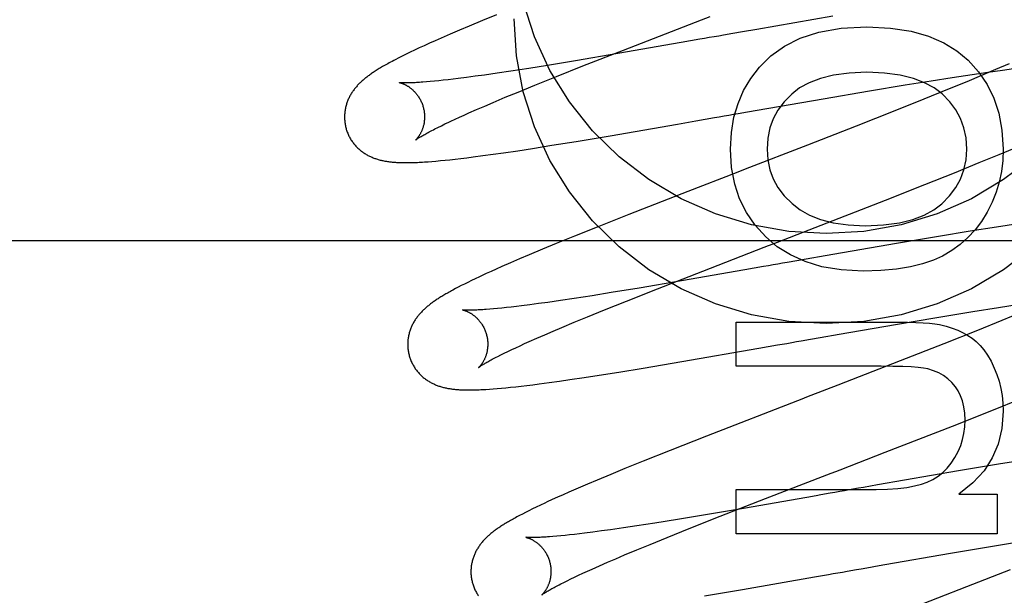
# Model space of a CAD drawing. Header units: inches. Extents: x 0 to 218, y 0 to 141.
# Tile 40 of 114: x 95.721 to 95.967, y 51.941 to 52.085. Entities that reach past the tile are written whole.
import ezdxf

# ---------------------------------------------------------------- set-up
doc = ezdxf.new("R2010")
doc.units = ezdxf.units.IN
doc.header["$LTSCALE"] = 11.987179
doc.header["$MEASUREMENT"] = 0
doc.linetypes.add('HIDDEN', pattern=[0.2, 0.1, -0.1])
doc.layers.add('DEFAULT_2', color=8, linetype='HIDDEN')

msp = doc.modelspace()

# ---------------------------------------------------------------- linework, layer by layer
at = {"layer": 'DEFAULT_2', "color": 8, "linetype": 'HIDDEN'}
for p, q in [((95.8397, 52.08573), (95.83622, 52.08429)), ((95.92372, 52.08537), (95.90475, 52.08209)), ((95.83287, 52.0829), (95.83047, 52.08188)), ((95.83622, 52.08429), (95.83287, 52.0829)), ((95.90475, 52.08209), (95.90118, 52.08147)), ((95.82587, 52.07989), (95.82441, 52.07924)), ((95.82813, 52.08088), (95.82587, 52.07989)), ((95.83047, 52.08188), (95.82813, 52.08088)), ((95.89055, 52.07961), (95.88821, 52.0792)), ((95.8988, 52.08105), (95.89644, 52.08064)), ((95.90118, 52.08147), (95.8988, 52.08105)), ((95.82044, 52.07744), (95.81928, 52.07689)), ((95.82169, 52.07801), (95.82044, 52.07744)), ((95.82301, 52.07862), (95.82169, 52.07801)), ((95.82441, 52.07924), (95.82301, 52.07862)), ((95.88589, 52.07879), (95.87008, 52.07605)), ((95.88821, 52.0792), (95.88589, 52.07879)), ((95.81529, 52.07494), (95.81445, 52.07451)), ((95.81619, 52.07539), (95.81529, 52.07494)), ((95.81715, 52.07587), (95.81619, 52.07539)), ((95.81818, 52.07637), (95.81715, 52.07587)), ((95.81928, 52.07689), (95.81818, 52.07637)), ((95.87008, 52.07605), (95.85948, 52.07425)), ((95.86134, 52.07296), (95.87145, 52.07692)), ((95.84778, 52.07235), (95.8433, 52.07165)), ((95.8525, 52.0731), (95.84778, 52.07235)), ((95.85948, 52.07425), (95.8525, 52.0731)), ((95.85469, 52.07032), (95.86134, 52.07296)), ((95.96778, 52.07349), (95.9644, 52.07204)), ((95.96619, 52.07193), (95.96889, 52.07229)), ((95.83018, 52.06981), (95.82887, 52.06965)), ((95.83224, 52.07007), (95.83018, 52.06981)), ((95.83441, 52.07036), (95.83224, 52.07007)), ((95.8367, 52.07068), (95.83441, 52.07036)), ((95.83991, 52.07114), (95.8367, 52.07068)), ((95.8433, 52.07165), (95.83991, 52.07114)), ((95.84933, 52.06815), (95.85469, 52.07032)), ((95.94834, 52.06926), (95.95356, 52.07007)), ((95.95356, 52.07007), (95.95859, 52.07083)), ((95.96088, 52.07055), (95.95721, 52.06902)), ((95.95859, 52.07083), (95.96246, 52.0714)), ((95.9644, 52.07204), (95.96088, 52.07055)), ((95.96246, 52.0714), (95.96619, 52.07193)), ((95.82319, 52.06905), (95.82223, 52.06897)), ((95.82421, 52.06914), (95.82319, 52.06905)), ((95.82529, 52.06925), (95.82421, 52.06914)), ((95.82643, 52.06937), (95.82529, 52.06925)), ((95.82762, 52.0695), (95.82643, 52.06937)), ((95.82887, 52.06965), (95.82762, 52.0695)), ((95.84511, 52.06643), (95.84933, 52.06815)), ((95.9329, 52.06673), (95.94185, 52.06821)), ((95.94185, 52.06821), (95.94834, 52.06926)), ((95.95721, 52.06902), (95.95244, 52.06705)), ((95.83892, 52.06384), (95.84193, 52.06511)), ((95.84193, 52.06511), (95.84511, 52.06643)), ((95.92136, 52.06477), (95.9329, 52.06673)), ((95.95244, 52.06705), (95.94648, 52.06464)), ((95.83476, 52.06205), (95.83678, 52.06293)), ((95.83678, 52.06293), (95.83892, 52.06384)), ((95.90484, 52.0619), (95.92136, 52.06477)), ((95.94648, 52.06464), (95.93925, 52.06174)), ((95.82937, 52.05964), (95.83047, 52.06014)), ((95.83047, 52.06014), (95.83163, 52.06067)), ((95.83163, 52.06067), (95.83284, 52.06121)), ((95.83284, 52.06121), (95.83476, 52.06205)), ((95.89189, 52.05963), (95.89423, 52.06004)), ((95.90012, 52.06108), (95.90248, 52.06149)), ((95.90248, 52.06149), (95.90484, 52.0619)), ((95.93925, 52.06174), (95.92961, 52.05793)), ((95.82433, 52.0572), (95.82511, 52.0576)), ((95.82511, 52.0576), (95.82596, 52.05802)), ((95.82596, 52.05802), (95.82686, 52.05846)), ((95.82832, 52.05915), (95.82937, 52.05964)), ((95.86811, 52.05552), (95.88492, 52.05842)), ((95.88492, 52.05842), (95.88955, 52.05923)), ((95.88955, 52.05923), (95.89189, 52.05963)), ((95.92961, 52.05793), (95.91747, 52.05319)), ((95.85964, 52.0541), (95.86811, 52.05552)), ((95.84875, 52.05235), (95.85359, 52.05312)), ((95.85359, 52.05312), (95.85964, 52.0541)), ((95.91747, 52.05319), (95.90183, 52.04714)), ((95.83234, 52.05002), (95.8339, 52.05022)), ((95.8339, 52.05022), (95.83635, 52.05054)), ((95.83635, 52.05054), (95.83887, 52.05089)), ((95.83887, 52.05089), (95.84145, 52.05125)), ((95.84145, 52.05125), (95.84503, 52.05178)), ((95.84503, 52.05178), (95.84875, 52.05235)), ((95.96036, 52.04879), (95.96533, 52.05084)), ((95.96533, 52.05084), (95.96919, 52.05245)), ((95.82262, 52.04903), (95.82359, 52.0491)), ((95.82359, 52.0491), (95.82461, 52.04919)), ((95.82461, 52.04919), (95.8257, 52.04929)), ((95.8257, 52.04929), (95.82687, 52.0494)), ((95.82687, 52.0494), (95.82811, 52.04953)), ((95.82811, 52.04953), (95.82944, 52.04968)), ((95.82944, 52.04968), (95.83084, 52.04984)), ((95.83084, 52.04984), (95.83234, 52.05002)), ((95.95418, 52.04628), (95.96036, 52.04879)), ((95.94674, 52.0433), (95.95418, 52.04628)), ((95.93689, 52.03941), (95.94674, 52.0433)), ((95.88752, 52.0416), (95.87278, 52.03585)), ((95.91781, 52.03198), (95.93689, 52.03941)), ((95.87278, 52.03585), (95.86485, 52.03271)), ((95.96997, 52.03351), (95.96465, 52.03269)), ((95.85919, 52.03043), (95.85468, 52.0286)), ((95.86485, 52.03271), (95.85919, 52.03043)), ((95.95806, 52.03165), (95.95014, 52.03036)), ((95.96465, 52.03269), (95.95806, 52.03165)), ((95.99963, 52.02929), (95.49963, 52.02929)), ((95.85468, 52.0286), (95.85123, 52.02718)), ((95.93968, 52.02861), (95.92188, 52.02553)), ((95.95014, 52.03036), (95.93968, 52.02861)), ((95.84792, 52.02579), (95.84552, 52.02477)), ((95.85123, 52.02718), (95.84792, 52.02579)), ((95.92188, 52.02553), (95.91711, 52.0247)), ((95.84321, 52.02377), (95.84103, 52.02282)), ((95.84552, 52.02477), (95.84321, 52.02377)), ((95.91474, 52.02429), (95.91237, 52.02387)), ((95.91711, 52.0247), (95.91474, 52.02429)), ((95.83717, 52.02108), (95.83602, 52.02055)), ((95.83838, 52.02163), (95.83717, 52.02108)), ((95.83967, 52.02221), (95.83838, 52.02163)), ((95.84103, 52.02282), (95.83967, 52.02221)), ((95.87997, 52.01729), (95.89132, 52.02172)), ((95.9018, 52.02202), (95.88597, 52.01927)), ((95.90413, 52.02243), (95.9018, 52.02202)), ((95.90647, 52.02284), (95.90413, 52.02243)), ((95.83171, 52.01847), (95.83092, 52.01807)), ((95.83256, 52.01889), (95.83171, 52.01847)), ((95.83347, 52.01934), (95.83256, 52.01889)), ((95.83444, 52.0198), (95.83347, 52.01934)), ((95.88597, 52.01927), (95.87535, 52.01747)), ((95.82947, 52.01731), (95.82882, 52.01696)), ((95.83017, 52.01768), (95.82947, 52.01731)), ((95.83092, 52.01807), (95.83017, 52.01768)), ((95.86836, 52.01632), (95.86363, 52.01556)), ((95.87535, 52.01747), (95.86836, 52.01632)), ((95.87222, 52.01422), (95.87997, 52.01729)), ((95.84806, 52.01329), (95.846, 52.01302)), ((95.85024, 52.01358), (95.84806, 52.01329)), ((95.85253, 52.01389), (95.85024, 52.01358)), ((95.85574, 52.01436), (95.85253, 52.01389)), ((95.85914, 52.01487), (95.85574, 52.01436)), ((95.86363, 52.01556), (95.85914, 52.01487)), ((95.86675, 52.01202), (95.87222, 52.01422)), ((95.96515, 52.01263), (95.97033, 52.01343)), ((95.83899, 52.01226), (95.83804, 52.01218)), ((95.84002, 52.01235), (95.83899, 52.01226)), ((95.8411, 52.01246), (95.84002, 52.01235)), ((95.84224, 52.01258), (95.8411, 52.01246)), ((95.84343, 52.01272), (95.84224, 52.01258)), ((95.84469, 52.01286), (95.84343, 52.01272)), ((95.846, 52.01302), (95.84469, 52.01286)), ((95.86244, 52.01027), (95.86675, 52.01202)), ((95.94978, 52.01012), (95.9587, 52.01159)), ((95.9587, 52.01159), (95.96515, 52.01263)), ((95.97083, 52.01133), (95.96597, 52.00934)), ((95.85608, 52.00763), (95.85917, 52.00892)), ((95.85917, 52.00892), (95.86244, 52.01027)), ((95.89965, 52.00896), (95.94005, 52.00896)), ((95.89965, 51.99791), (95.89965, 52.00896)), ((95.92531, 52.00593), (95.93942, 52.00837)), ((95.93942, 52.00837), (95.94978, 52.01012)), ((95.96597, 52.00934), (95.9599, 52.00689)), ((95.8498, 52.00493), (95.85178, 52.0058)), ((95.85178, 52.0058), (95.85388, 52.0067)), ((95.85388, 52.0067), (95.85608, 52.00763)), ((95.92057, 52.0051), (95.92531, 52.00593)), ((95.9599, 52.00689), (95.9515, 52.00355)), ((95.84562, 52.00306), (95.84674, 52.00357)), ((95.84674, 52.00357), (95.84793, 52.0041)), ((95.84793, 52.0041), (95.8498, 52.00493)), ((95.91584, 52.00427), (95.9182, 52.00469)), ((95.9182, 52.00469), (95.92057, 52.0051)), ((95.9515, 52.00355), (95.94062, 51.99927)), ((95.84083, 52.00077), (95.84167, 52.00119)), ((95.84167, 52.00119), (95.84257, 52.00163)), ((95.84257, 52.00163), (95.84353, 52.00208)), ((95.84353, 52.00208), (95.84455, 52.00256)), ((95.84455, 52.00256), (95.84562, 52.00306)), ((95.886, 51.99908), (95.90527, 52.00242)), ((95.90527, 52.00242), (95.90761, 52.00283)), ((95.90761, 52.00283), (95.90995, 52.00324)), ((95.84005, 52.00038), (95.84083, 52.00077)), ((95.8764, 51.99747), (95.886, 51.99908)), ((95.94062, 51.99927), (95.925, 51.9932)), ((95.86542, 51.9957), (95.87029, 51.99647)), ((95.87029, 51.99647), (95.8764, 51.99747)), ((95.93581, 51.99791), (95.89965, 51.99791)), ((95.84884, 51.99332), (95.85042, 51.99352)), ((95.85042, 51.99352), (95.85289, 51.99385)), ((95.85289, 51.99385), (95.85544, 51.9942)), ((95.85544, 51.9942), (95.85805, 51.99458)), ((95.85805, 51.99458), (95.86166, 51.99512)), ((95.86166, 51.99512), (95.86542, 51.9957)), ((95.83796, 51.99221), (95.8389, 51.99228)), ((95.8389, 51.99228), (95.83989, 51.99235)), ((95.83989, 51.99235), (95.84095, 51.99245)), ((95.84095, 51.99245), (95.84207, 51.99255)), ((95.84207, 51.99255), (95.84327, 51.99267)), ((95.84327, 51.99267), (95.84454, 51.99281)), ((95.84454, 51.99281), (95.8459, 51.99296)), ((95.8459, 51.99296), (95.84733, 51.99313)), ((95.84733, 51.99313), (95.84884, 51.99332)), ((95.9635, 51.9869), (95.97092, 51.98987)), ((95.95367, 51.983), (95.9635, 51.9869)), ((95.93684, 51.97644), (95.95367, 51.983)), ((95.8922, 51.98048), (95.88308, 51.97689)), ((95.88308, 51.97689), (95.87636, 51.9742)), ((95.87636, 51.9742), (95.87179, 51.97235)), ((95.97355, 51.97481), (95.96562, 51.97352)), ((95.87179, 51.97235), (95.86828, 51.97091)), ((95.95516, 51.97176), (95.93496, 51.96827)), ((95.96562, 51.97352), (95.95516, 51.97176)), ((95.86492, 51.96951), (95.86249, 51.96848)), ((95.86828, 51.97091), (95.86492, 51.96951)), ((95.85784, 51.96648), (95.85638, 51.96583)), ((95.86012, 51.96747), (95.85784, 51.96648)), ((95.86249, 51.96848), (95.86012, 51.96747)), ((95.89965, 51.96715), (95.93458, 51.96715)), ((95.89965, 51.9561), (95.89965, 51.96715)), ((95.93496, 51.96827), (95.93139, 51.96765)), ((95.85367, 51.96461), (95.85242, 51.96404)), ((95.85499, 51.96521), (95.85367, 51.96461)), ((95.85638, 51.96583), (95.85499, 51.96521)), ((95.89561, 51.96044), (95.90696, 51.96487)), ((95.91727, 51.96517), (95.90146, 51.96243)), ((95.9196, 51.96558), (95.91727, 51.96517)), ((95.95527, 51.96598), (95.96485, 51.96598)), ((95.96485, 51.96598), (95.96485, 51.9561)), ((95.8478, 51.96183), (95.84697, 51.96141)), ((95.8487, 51.96227), (95.8478, 51.96183)), ((95.84966, 51.96274), (95.8487, 51.96227)), ((95.8507, 51.96324), (95.84966, 51.96274)), ((95.90146, 51.96243), (95.89396, 51.96115)), ((95.84548, 51.96064), (95.8448, 51.96027)), ((95.8462, 51.96101), (95.84548, 51.96064)), ((95.84697, 51.96141), (95.8462, 51.96101)), ((95.88493, 51.95966), (95.87926, 51.95875)), ((95.89396, 51.96115), (95.88493, 51.95966)), ((95.88786, 51.95737), (95.89561, 51.96044)), ((95.86596, 51.95678), (95.86379, 51.95649)), ((95.86823, 51.95709), (95.86596, 51.95678)), ((95.87143, 51.95755), (95.86823, 51.95709)), ((95.87481, 51.95806), (95.87143, 51.95755)), ((95.87926, 51.95875), (95.87481, 51.95806)), ((95.88239, 51.95517), (95.88786, 51.95737)), ((95.85478, 51.95547), (95.85383, 51.95538)), ((95.8558, 51.95556), (95.85478, 51.95547)), ((95.85688, 51.95567), (95.8558, 51.95556)), ((95.85801, 51.95579), (95.85688, 51.95567)), ((95.8592, 51.95592), (95.85801, 51.95579)), ((95.86044, 51.95607), (95.8592, 51.95592)), ((95.86175, 51.95623), (95.86044, 51.95607)), ((95.86379, 51.95649), (95.86175, 51.95623)), ((95.87809, 51.95342), (95.88239, 51.95517)), ((95.96485, 51.9561), (95.89965, 51.9561)), ((95.96467, 51.95318), (95.97358, 51.95466)), ((95.87174, 51.95079), (95.87483, 51.95208)), ((95.87483, 51.95208), (95.87809, 51.95342)), ((95.95318, 51.95123), (95.96467, 51.95318)), ((95.86745, 51.94895), (95.86954, 51.94985)), ((95.86954, 51.94985), (95.87174, 51.95079)), ((95.93674, 51.94838), (95.95318, 51.95123)), ((95.86243, 51.94673), (95.86361, 51.94726)), ((95.86361, 51.94726), (95.86547, 51.94809)), ((95.86547, 51.94809), (95.86745, 51.94895)), ((95.92968, 51.94714), (95.93085, 51.94735)), ((95.93438, 51.94796), (95.93674, 51.94838)), ((95.96806, 51.94706), (95.95718, 51.94278)), ((95.85655, 51.94394), (95.85738, 51.94436)), ((95.85738, 51.94436), (95.85828, 51.94479)), ((95.85828, 51.94479), (95.85923, 51.94525)), ((95.85923, 51.94525), (95.86024, 51.94572)), ((95.86024, 51.94572), (95.86131, 51.94622)), ((95.86131, 51.94622), (95.86243, 51.94673)), ((95.90121, 51.94219), (95.91919, 51.9453)), ((95.91919, 51.9453), (95.92267, 51.94591)), ((95.85577, 51.94355), (95.85655, 51.94394)), ((95.89174, 51.9406), (95.90121, 51.94219)), ((95.95718, 51.94278), (95.94267, 51.93714))]:
    msp.add_line(p, q, dxfattribs=at)
for points in [[(95.97385, 52.05021), (95.96644, 52.04454), (95.95838, 52.03978), (95.94979, 52.036), (95.9408, 52.03327), (95.93153, 52.03161), (95.92213, 52.03106), (95.91273, 52.03161), (95.90347, 52.03327), (95.89447, 52.036), (95.88589, 52.03978), (95.87782, 52.04454), (95.87041, 52.05021), (95.86375, 52.05671), (95.85794, 52.06395), (95.85307, 52.07182), (95.84921, 52.08021), (95.8464, 52.08898), (95.84471, 52.09796), (95.84413, 52.10721)], [(95.97385, 52.02772), (95.96644, 52.02204), (95.95838, 52.01729), (95.94979, 52.01351), (95.9408, 52.01078), (95.93153, 52.00912), (95.92213, 52.00857), (95.91273, 52.00912), (95.90347, 52.01078), (95.89447, 52.01351), (95.88589, 52.01729), (95.87782, 52.02204), (95.87041, 52.02772), (95.86375, 52.03422), (95.85794, 52.04146), (95.85307, 52.04933), (95.84921, 52.05772), (95.8464, 52.06649), (95.84471, 52.07547), (95.84413, 52.08472)], [(95.87145, 52.07692), (95.89092, 52.08448), (95.89315, 52.08534)], [(95.90543, 52.07267), (95.90825, 52.07551), (95.91165, 52.07791), (95.91559, 52.0799), (95.92024, 52.0814), (95.92582, 52.08235), (95.93225, 52.08275)], [(95.93225, 52.08275), (95.93814, 52.08242), (95.94331, 52.08164), (95.9477, 52.08038), (95.95147, 52.07872), (95.95478, 52.07672), (95.95756, 52.07436)], [(95.89644, 52.08064), (95.89525, 52.08043), (95.89408, 52.08022), (95.8929, 52.08002), (95.89172, 52.07981), (95.89055, 52.07961)], [(95.81445, 52.07451), (95.81405, 52.0743), (95.81366, 52.0741), (95.81329, 52.0739), (95.81293, 52.0737), (95.81258, 52.07351), (95.81224, 52.07332), (95.81191, 52.07314), (95.8116, 52.07296), (95.81129, 52.07278), (95.811, 52.07261), (95.81071, 52.07244), (95.81044, 52.07227), (95.81017, 52.07211), (95.80991, 52.07195), (95.80966, 52.0718), (95.80942, 52.07164), (95.80919, 52.07149), (95.80896, 52.07134), (95.80873, 52.07119), (95.80851, 52.07104), (95.8083, 52.07089), (95.80809, 52.07074), (95.80789, 52.07059), (95.80769, 52.07045), (95.80749, 52.0703), (95.8073, 52.07015), (95.80711, 52.07001), (95.80692, 52.06986), (95.80674, 52.06971), (95.80656, 52.06956), (95.80638, 52.0694), (95.8062, 52.06925), (95.80603, 52.06909), (95.80586, 52.06893), (95.80569, 52.06877), (95.80552, 52.06861), (95.80536, 52.06845), (95.8052, 52.06828), (95.80504, 52.06811), (95.80488, 52.06794), (95.80472, 52.06776), (95.80457, 52.06758), (95.80443, 52.0674), (95.80428, 52.06722), (95.80414, 52.06704), (95.804, 52.06685), (95.80387, 52.06667), (95.80374, 52.06648), (95.80361, 52.06628), (95.80348, 52.06609), (95.80336, 52.06589), (95.80325, 52.06568), (95.80313, 52.06548), (95.80302, 52.06527), (95.80291, 52.06506), (95.80281, 52.06484), (95.80271, 52.06463), (95.80262, 52.06441), (95.80253, 52.06419), (95.80245, 52.06397), (95.80237, 52.06375), (95.80229, 52.06352), (95.80222, 52.06329), (95.80215, 52.06306), (95.80209, 52.06282), (95.80203, 52.06258), (95.80198, 52.06234), (95.80194, 52.0621), (95.80189, 52.06185), (95.80186, 52.06161), (95.80183, 52.06136), (95.8018, 52.06111), (95.80178, 52.06086), (95.80177, 52.0606), (95.80176, 52.06035), (95.80176, 52.06009), (95.80177, 52.05983), (95.80178, 52.05958), (95.8018, 52.05932), (95.80182, 52.05906), (95.80185, 52.05881), (95.80189, 52.05855), (95.80193, 52.0583), (95.80198, 52.05804), (95.80203, 52.05779), (95.8021, 52.05754), (95.80215, 52.05733)], [(95.89818, 52.05218), (95.89842, 52.05632), (95.89906, 52.06014), (95.90007, 52.06359), (95.90147, 52.06679), (95.90326, 52.06983), (95.90543, 52.07267)], [(95.95756, 52.07436), (95.96017, 52.07148), (95.96233, 52.06832), (95.96402, 52.06493), (95.96525, 52.06117), (95.96601, 52.05691), (95.96632, 52.05218)], [(95.93225, 52.07139), (95.92782, 52.07118), (95.92395, 52.07067), (95.92066, 52.06984), (95.91786, 52.06875), (95.91547, 52.06745), (95.91352, 52.06593)], [(95.95105, 52.06595), (95.94909, 52.06746), (95.9467, 52.06875), (95.94388, 52.06984), (95.94057, 52.07067), (95.93669, 52.07118), (95.93225, 52.07139)], [(95.82223, 52.06897), (95.82134, 52.0689), (95.82092, 52.06887), (95.82051, 52.06884), (95.82011, 52.06881), (95.81974, 52.06879), (95.81938, 52.06877), (95.81904, 52.06876), (95.81872, 52.06874), (95.81842, 52.06873), (95.81814, 52.06872), (95.81788, 52.06872), (95.81763, 52.06871), (95.8174, 52.06871), (95.81719, 52.06871), (95.81699, 52.06871), (95.81681, 52.06871), (95.81664, 52.06871), (95.81649, 52.06872), (95.81634, 52.06872), (95.81621, 52.06873), (95.81609, 52.06873), (95.81599, 52.06874), (95.81589, 52.06874), (95.8158, 52.06875), (95.81573, 52.06875), (95.81566, 52.06876), (95.81561, 52.06877), (95.81556, 52.06877), (95.81552, 52.06877), (95.8155, 52.06878), (95.81548, 52.06878), (95.81547, 52.06878)], [(95.81547, 52.06878), (95.81547, 52.06878), (95.81547, 52.06878), (95.81549, 52.06878), (95.81551, 52.06877), (95.81554, 52.06877), (95.81557, 52.06876), (95.81562, 52.06875), (95.81566, 52.06874), (95.81572, 52.06873), (95.81578, 52.06871), (95.81584, 52.06869), (95.81591, 52.06867), (95.81598, 52.06865), (95.81606, 52.06862), (95.81614, 52.06859), (95.81623, 52.06856), (95.81632, 52.06853), (95.81641, 52.06849), (95.81651, 52.06845), (95.81661, 52.0684), (95.81671, 52.06836), (95.81682, 52.06831), (95.81693, 52.06826), (95.81704, 52.0682), (95.81715, 52.06814), (95.81727, 52.06807), (95.81739, 52.06801), (95.81751, 52.06793), (95.81763, 52.06786), (95.81776, 52.06778), (95.81788, 52.06769), (95.81801, 52.0676), (95.81814, 52.0675), (95.81828, 52.0674), (95.81841, 52.0673), (95.81854, 52.06719), (95.81868, 52.06707), (95.81882, 52.06695), (95.81895, 52.06682), (95.81909, 52.06669), (95.81923, 52.06655), (95.81936, 52.0664), (95.8195, 52.06625), (95.81963, 52.06609), (95.81977, 52.06593), (95.8199, 52.06576), (95.82003, 52.06558), (95.82016, 52.0654), (95.82028, 52.06522), (95.8204, 52.06502), (95.82052, 52.06483), (95.82063, 52.06463), (95.82074, 52.06442), (95.82084, 52.06421), (95.82094, 52.064), (95.82104, 52.06378), (95.82113, 52.06356), (95.82121, 52.06334), (95.82129, 52.06311), (95.82136, 52.06288), (95.82142, 52.06268)], [(95.91352, 52.06593), (95.9116, 52.06398), (95.91005, 52.06192), (95.90887, 52.05977), (95.90804, 52.05747), (95.90752, 52.05493), (95.90732, 52.05218)], [(95.95724, 52.05218), (95.95704, 52.05496), (95.95652, 52.05751), (95.95569, 52.05982), (95.95452, 52.06196), (95.95297, 52.06401), (95.95105, 52.06595)], [(95.82142, 52.06268), (95.82147, 52.06248), (95.82153, 52.06225), (95.82158, 52.06202), (95.82162, 52.06178), (95.82166, 52.06155), (95.82169, 52.06131), (95.82172, 52.06108), (95.82174, 52.06084), (95.82175, 52.06061), (95.82175, 52.06038), (95.82176, 52.06016), (95.82175, 52.05993), (95.82174, 52.05971), (95.82173, 52.05949), (95.8217, 52.05927), (95.82168, 52.05906), (95.82165, 52.05885), (95.82162, 52.05864), (95.82158, 52.05844), (95.82154, 52.05824), (95.82149, 52.05805), (95.82144, 52.05787), (95.82139, 52.05769), (95.82134, 52.05751), (95.82128, 52.05734), (95.82122, 52.05718), (95.82116, 52.05702), (95.8211, 52.05687), (95.82104, 52.05672), (95.82098, 52.05657), (95.82091, 52.05643), (95.82085, 52.0563), (95.82078, 52.05617), (95.82071, 52.05604), (95.82065, 52.05592), (95.82058, 52.05581), (95.82051, 52.0557), (95.82045, 52.05559), (95.82038, 52.05549), (95.82032, 52.05539), (95.82025, 52.0553), (95.82019, 52.05521), (95.82013, 52.05513), (95.82007, 52.05505), (95.82001, 52.05497), (95.81995, 52.0549), (95.8199, 52.05483), (95.81984, 52.05477), (95.81979, 52.05471), (95.81974, 52.05466), (95.8197, 52.05461), (95.81965, 52.05457), (95.81962, 52.05453), (95.81958, 52.05449), (95.81955, 52.05446), (95.81952, 52.05444), (95.8195, 52.05442), (95.81949, 52.0544), (95.81948, 52.05439), (95.81947, 52.05439)], [(95.89423, 52.06004), (95.8954, 52.06025), (95.89658, 52.06046), (95.89776, 52.06066), (95.89894, 52.06087), (95.90012, 52.06108)], [(95.82686, 52.05846), (95.82782, 52.05891), (95.82832, 52.05915)], [(95.80215, 52.05733), (95.80221, 52.05711), (95.80229, 52.05687), (95.80237, 52.05662), (95.80246, 52.05638), (95.80256, 52.05614), (95.80266, 52.0559), (95.80277, 52.05566), (95.80288, 52.05543), (95.803, 52.0552), (95.80312, 52.05497), (95.80325, 52.05475), (95.80338, 52.05453), (95.80352, 52.05432), (95.80366, 52.05411), (95.80381, 52.0539), (95.80396, 52.0537), (95.80412, 52.0535), (95.80427, 52.05331), (95.80444, 52.05312), (95.8046, 52.05293), (95.80477, 52.05276), (95.80494, 52.05258), (95.80512, 52.05241), (95.8053, 52.05225), (95.80548, 52.05209), (95.80566, 52.05193), (95.80584, 52.05178), (95.80603, 52.05163), (95.80622, 52.05149), (95.80641, 52.05136), (95.80661, 52.05122), (95.80681, 52.05109), (95.80701, 52.05097), (95.80721, 52.05084), (95.80741, 52.05073), (95.80762, 52.05061), (95.80783, 52.05051), (95.80803, 52.0504), (95.80824, 52.0503), (95.80845, 52.05021), (95.80867, 52.05012), (95.80888, 52.05003), (95.8091, 52.04994), (95.80931, 52.04986), (95.80953, 52.04979), (95.80976, 52.04971), (95.80998, 52.04964), (95.8102, 52.04958), (95.81043, 52.04951), (95.81066, 52.04945), (95.81088, 52.0494), (95.81111, 52.04934), (95.81134, 52.04929), (95.81157, 52.04925), (95.8118, 52.0492), (95.81203, 52.04916), (95.81226, 52.04912), (95.81249, 52.04909), (95.81273, 52.04905), (95.81296, 52.04902), (95.8132, 52.04899), (95.81345, 52.04897), (95.81369, 52.04894), (95.81394, 52.04892), (95.8142, 52.0489), (95.81446, 52.04888), (95.81472, 52.04886), (95.815, 52.04885), (95.81528, 52.04884), (95.81556, 52.04883), (95.81586, 52.04882), (95.81616, 52.04881), (95.81647, 52.0488), (95.81679, 52.0488), (95.81711, 52.0488), (95.81744, 52.0488), (95.81778, 52.04881), (95.81813, 52.04881), (95.81849, 52.04882), (95.81886, 52.04883), (95.81923, 52.04884), (95.81962, 52.04886), (95.82002, 52.04887), (95.82042, 52.04889), (95.82084, 52.04892), (95.82127, 52.04894), (95.82171, 52.04897), (95.82262, 52.04903)], [(95.81947, 52.05439), (95.81948, 52.05439), (95.81949, 52.05441), (95.81952, 52.05442), (95.81955, 52.05445), (95.81959, 52.05448), (95.81963, 52.05451), (95.81969, 52.05456), (95.81976, 52.0546), (95.81984, 52.05466), (95.81993, 52.05472), (95.82004, 52.05479), (95.82015, 52.05487), (95.82028, 52.05495), (95.82042, 52.05504), (95.82057, 52.05514), (95.82074, 52.05524), (95.82092, 52.05535), (95.82112, 52.05547), (95.82134, 52.05559), (95.82156, 52.05572), (95.82181, 52.05586), (95.82207, 52.05601), (95.82234, 52.05616), (95.82264, 52.05632), (95.82294, 52.05648), (95.82326, 52.05665), (95.8236, 52.05683), (95.82396, 52.05701), (95.82433, 52.0572)], [(95.90703, 52.03022), (95.90437, 52.03315), (95.90218, 52.03633), (95.90048, 52.03971), (95.89925, 52.04342), (95.89848, 52.04759), (95.89818, 52.05218)], [(95.90732, 52.05218), (95.90751, 52.04951), (95.90803, 52.04703), (95.90886, 52.04476), (95.91004, 52.04262), (95.91162, 52.04054), (95.91359, 52.03855)], [(95.95096, 52.03851), (95.95292, 52.04048), (95.9545, 52.04255), (95.95569, 52.04469), (95.95652, 52.04697), (95.95704, 52.04947), (95.95724, 52.05218)], [(95.96632, 52.05218), (95.9662, 52.04934), (95.96586, 52.04659), (95.96531, 52.04395), (95.96453, 52.04139), (95.96354, 52.03889), (95.96233, 52.03646)], [(95.90183, 52.04714), (95.8996, 52.04628), (95.88752, 52.0416)], [(95.91359, 52.03855), (95.91556, 52.03701), (95.91793, 52.0357), (95.92067, 52.0346), (95.92387, 52.03376), (95.92762, 52.03324), (95.93188, 52.03302)], [(95.93188, 52.03302), (95.93644, 52.03324), (95.94041, 52.03376), (95.94377, 52.0346), (95.94661, 52.03571), (95.94901, 52.037), (95.95096, 52.03851)], [(95.96233, 52.03646), (95.96089, 52.03412), (95.95929, 52.032), (95.95753, 52.03009), (95.9556, 52.02838), (95.95348, 52.02684), (95.95116, 52.02547)], [(95.89132, 52.02172), (95.90659, 52.02764), (95.9077, 52.02807), (95.90882, 52.0285), (95.90994, 52.02893), (95.91781, 52.03198)], [(95.93133, 52.02167), (95.92585, 52.022), (95.921, 52.0228), (95.91681, 52.02406), (95.91316, 52.02574), (95.90988, 52.02779), (95.90703, 52.03022)], [(95.95116, 52.02547), (95.94888, 52.0244), (95.9462, 52.0235), (95.94316, 52.02274), (95.93969, 52.02216), (95.93574, 52.02181), (95.93133, 52.02167)], [(95.91237, 52.02387), (95.91118, 52.02366), (95.91, 52.02346), (95.90882, 52.02325), (95.90765, 52.02304), (95.90647, 52.02284)], [(95.83602, 52.02055), (95.83548, 52.02029), (95.83444, 52.0198)], [(95.82882, 52.01696), (95.82851, 52.01679), (95.8282, 52.01663), (95.82791, 52.01646), (95.82762, 52.0163), (95.82735, 52.01614), (95.82708, 52.01599), (95.82681, 52.01583), (95.82656, 52.01568), (95.8263, 52.01553), (95.82606, 52.01538), (95.82582, 52.01523), (95.82558, 52.01509), (95.82536, 52.01494), (95.82513, 52.0148), (95.82491, 52.01465), (95.82469, 52.01451), (95.82448, 52.01436), (95.82427, 52.01422), (95.82406, 52.01408), (95.82386, 52.01393), (95.82366, 52.01379), (95.82347, 52.01365), (95.82327, 52.0135), (95.82308, 52.01336), (95.8229, 52.01321), (95.82271, 52.01306), (95.82253, 52.01291), (95.82235, 52.01276), (95.82217, 52.01261), (95.82199, 52.01246), (95.82182, 52.0123), (95.82165, 52.01214), (95.82148, 52.01198), (95.82131, 52.01182), (95.82115, 52.01165), (95.82098, 52.01148), (95.82082, 52.01131), (95.82067, 52.01114), (95.82051, 52.01097), (95.82036, 52.01079), (95.82021, 52.01061), (95.82007, 52.01043), (95.81993, 52.01024), (95.81979, 52.01006), (95.81966, 52.00987), (95.81953, 52.00968), (95.8194, 52.00949), (95.81927, 52.00929), (95.81915, 52.00909), (95.81903, 52.00889), (95.81892, 52.00868), (95.81881, 52.00847), (95.8187, 52.00826), (95.8186, 52.00805), (95.8185, 52.00784), (95.81841, 52.00762), (95.81832, 52.0074), (95.81824, 52.00718), (95.81816, 52.00695), (95.81808, 52.00673), (95.81801, 52.0065), (95.81794, 52.00626), (95.81788, 52.00603), (95.81782, 52.00579), (95.81777, 52.00555), (95.81773, 52.00531), (95.81768, 52.00506), (95.81765, 52.00481), (95.81762, 52.00457), (95.81759, 52.00432), (95.81757, 52.00406), (95.81756, 52.00381), (95.81755, 52.00355), (95.81755, 52.0033), (95.81756, 52.00304), (95.81757, 52.00279), (95.81759, 52.00253), (95.81761, 52.00227), (95.81764, 52.00202), (95.81768, 52.00176), (95.81772, 52.0015), (95.81777, 52.00125), (95.81783, 52.001), (95.81789, 52.00075), (95.81794, 52.00053)], [(95.83127, 52.01199), (95.83126, 52.01199), (95.83126, 52.01199), (95.83126, 52.01199), (95.83128, 52.01199), (95.8313, 52.01198), (95.83133, 52.01198), (95.83136, 52.01197), (95.8314, 52.01196), (95.83145, 52.01195), (95.8315, 52.01194), (95.83156, 52.01192), (95.83163, 52.0119), (95.8317, 52.01188), (95.83177, 52.01186), (95.83185, 52.01183), (95.83193, 52.0118), (95.83202, 52.01177), (95.83211, 52.01174), (95.8322, 52.0117), (95.8323, 52.01166), (95.8324, 52.01162), (95.8325, 52.01157), (95.8326, 52.01152), (95.83271, 52.01147), (95.83282, 52.01141), (95.83294, 52.01135), (95.83305, 52.01129), (95.83317, 52.01122), (95.83329, 52.01115), (95.83342, 52.01107), (95.83354, 52.01099), (95.83367, 52.0109), (95.8338, 52.01081), (95.83393, 52.01071), (95.83406, 52.01061), (95.8342, 52.01051), (95.83433, 52.0104), (95.83447, 52.01028), (95.8346, 52.01016), (95.83474, 52.01003), (95.83488, 52.0099), (95.83501, 52.00976), (95.83515, 52.00961), (95.83529, 52.00946), (95.83542, 52.0093), (95.83556, 52.00914), (95.83569, 52.00897), (95.83582, 52.00879), (95.83595, 52.00861), (95.83607, 52.00843), (95.83619, 52.00824), (95.83631, 52.00804), (95.83642, 52.00784), (95.83653, 52.00763), (95.83663, 52.00743), (95.83673, 52.00721), (95.83683, 52.00699), (95.83692, 52.00677), (95.837, 52.00655), (95.83708, 52.00632), (95.83715, 52.00609), (95.83721, 52.00589)], [(95.83804, 52.01218), (95.83714, 52.01211), (95.83671, 52.01207), (95.83631, 52.01205), (95.83591, 52.01202), (95.83554, 52.012), (95.83518, 52.01198), (95.83484, 52.01197), (95.83451, 52.01195), (95.8342, 52.01194), (95.83391, 52.01193), (95.83364, 52.01193), (95.83339, 52.01192), (95.83315, 52.01192), (95.83293, 52.01192), (95.83273, 52.01192), (95.83254, 52.01192), (95.83237, 52.01192), (95.83221, 52.01193), (95.83207, 52.01193), (95.83194, 52.01194), (95.83182, 52.01194), (95.83171, 52.01195), (95.83162, 52.01196), (95.83154, 52.01196), (95.83147, 52.01197), (95.83141, 52.01197), (95.83136, 52.01198), (95.83132, 52.01198), (95.83129, 52.01199), (95.83127, 52.01199), (95.83127, 52.01199)], [(95.94005, 52.00896), (95.94241, 52.00894), (95.94451, 52.00889), (95.94634, 52.0088), (95.94791, 52.00868), (95.94926, 52.00852), (95.95037, 52.00833)], [(95.95037, 52.00833), (95.95205, 52.00793), (95.95361, 52.00745), (95.95503, 52.0069), (95.95633, 52.00629), (95.95752, 52.00562), (95.95859, 52.00491)], [(95.83721, 52.00589), (95.83726, 52.00569), (95.83732, 52.00546), (95.83737, 52.00522), (95.83741, 52.00499), (95.83745, 52.00475), (95.83748, 52.00452), (95.83751, 52.00428), (95.83753, 52.00405), (95.83754, 52.00382), (95.83755, 52.00359), (95.83755, 52.00336), (95.83754, 52.00314), (95.83753, 52.00291), (95.83752, 52.00269), (95.8375, 52.00248), (95.83747, 52.00226), (95.83744, 52.00205), (95.83741, 52.00185), (95.83737, 52.00165), (95.83733, 52.00145), (95.83728, 52.00126), (95.83723, 52.00107), (95.83718, 52.00089), (95.83713, 52.00072), (95.83707, 52.00055), (95.83701, 52.00039), (95.83695, 52.00023), (95.83689, 52.00007), (95.83683, 51.99992), (95.83676, 51.99978), (95.8367, 51.99964), (95.83663, 51.9995), (95.83657, 51.99937), (95.8365, 51.99925), (95.83644, 51.99913), (95.83637, 51.99901), (95.8363, 51.9989), (95.83624, 51.9988), (95.83617, 51.9987), (95.83611, 51.9986), (95.83604, 51.99851), (95.83598, 51.99842), (95.83592, 51.99833), (95.83586, 51.99825), (95.8358, 51.99818), (95.83574, 51.99811), (95.83568, 51.99804), (95.83563, 51.99798), (95.83558, 51.99792), (95.83553, 51.99787), (95.83549, 51.99782), (95.83544, 51.99777), (95.83541, 51.99773), (95.83537, 51.9977), (95.83534, 51.99767), (95.83531, 51.99764), (95.83529, 51.99762), (95.83528, 51.99761), (95.83527, 51.9976), (95.83526, 51.9976)], [(95.90995, 52.00324), (95.91113, 52.00345), (95.9123, 52.00365), (95.91348, 52.00386), (95.91466, 52.00407), (95.91584, 52.00427)], [(95.95859, 52.00491), (95.95958, 52.00411), (95.96055, 52.00315), (95.96149, 52.00202), (95.9624, 52.0007), (95.96328, 51.99919), (95.96411, 51.99748)], [(95.81794, 52.00053), (95.818, 52.00032), (95.81808, 52.00007), (95.81817, 51.99983), (95.81826, 51.99959), (95.81835, 51.99934), (95.81845, 51.99911), (95.81856, 51.99887), (95.81867, 51.99864), (95.81879, 51.99841), (95.81891, 51.99818), (95.81904, 51.99796), (95.81917, 51.99774), (95.81931, 51.99753), (95.81945, 51.99731), (95.8196, 51.99711), (95.81975, 51.99691), (95.81991, 51.99671), (95.82007, 51.99652), (95.82023, 51.99633), (95.82039, 51.99614), (95.82056, 51.99596), (95.82074, 51.99579), (95.82091, 51.99562), (95.82109, 51.99545), (95.82127, 51.99529), (95.82145, 51.99514), (95.82164, 51.99499), (95.82182, 51.99484), (95.82201, 51.9947), (95.82221, 51.99456), (95.8224, 51.99443), (95.8226, 51.9943), (95.8228, 51.99417), (95.823, 51.99405), (95.82321, 51.99393), (95.82341, 51.99382), (95.82362, 51.99371), (95.82383, 51.99361), (95.82404, 51.99351), (95.82425, 51.99341), (95.82446, 51.99332), (95.82468, 51.99324), (95.82489, 51.99315), (95.82511, 51.99307), (95.82533, 51.99299), (95.82555, 51.99292), (95.82578, 51.99285), (95.826, 51.99278), (95.82622, 51.99272), (95.82645, 51.99266), (95.82668, 51.9926), (95.8269, 51.99255), (95.82713, 51.9925), (95.82736, 51.99245), (95.82759, 51.99241), (95.82782, 51.99237), (95.82805, 51.99233), (95.82829, 51.9923), (95.82852, 51.99226), (95.82876, 51.99223), (95.829, 51.9922), (95.82924, 51.99218), (95.82949, 51.99215), (95.82974, 51.99213), (95.83, 51.99211), (95.83026, 51.99209), (95.83052, 51.99207), (95.8308, 51.99206), (95.83108, 51.99204), (95.83136, 51.99203), (95.83166, 51.99202), (95.83196, 51.99202), (95.83227, 51.99201), (95.83258, 51.99201), (95.83291, 51.99201), (95.83324, 51.99201), (95.83358, 51.99201), (95.83393, 51.99202), (95.83429, 51.99203), (95.83466, 51.99204), (95.83503, 51.99205), (95.83542, 51.99207), (95.83582, 51.99208), (95.83622, 51.9921), (95.83664, 51.99212), (95.83707, 51.99215), (95.83796, 51.99221)], [(95.83526, 51.9976), (95.83527, 51.9976), (95.83529, 51.99762), (95.83531, 51.99763), (95.83534, 51.99766), (95.83538, 51.99769), (95.83543, 51.99772), (95.83548, 51.99776), (95.83555, 51.99781), (95.83563, 51.99787), (95.83572, 51.99793), (95.83583, 51.998), (95.83594, 51.99808), (95.83607, 51.99816), (95.83621, 51.99824), (95.83636, 51.99834), (95.83652, 51.99844), (95.8367, 51.99855), (95.83689, 51.99866), (95.8371, 51.99879), (95.83732, 51.99891), (95.83756, 51.99905), (95.83781, 51.99919), (95.83809, 51.99934), (95.83837, 51.9995), (95.83868, 51.99966), (95.839, 51.99983), (95.83933, 52.00001), (95.83969, 52.00019), (95.84005, 52.00038)], [(95.94748, 51.99726), (95.94643, 51.99745), (95.94504, 51.99762), (95.94331, 51.99774), (95.94122, 51.99784), (95.93871, 51.99789), (95.93581, 51.99791)], [(95.95437, 51.99282), (95.95348, 51.99388), (95.9525, 51.99481), (95.95144, 51.9956), (95.95027, 51.99627), (95.94894, 51.99682), (95.94748, 51.99726)], [(95.96411, 51.99748), (95.96477, 51.99585), (95.96531, 51.99416), (95.96574, 51.99241), (95.96606, 51.99058), (95.96625, 51.98867), (95.96632, 51.98667)], [(95.925, 51.9932), (95.91828, 51.9906), (95.91716, 51.99017), (95.91605, 51.98974), (95.91493, 51.98931), (95.8922, 51.98048)], [(95.95681, 51.98446), (95.95672, 51.98621), (95.9565, 51.98781), (95.95614, 51.98926), (95.95566, 51.99057), (95.95507, 51.99176), (95.95437, 51.99282)], [(95.96632, 51.98667), (95.96598, 51.98238), (95.96506, 51.97848), (95.96361, 51.97501), (95.96154, 51.97184), (95.95875, 51.96882), (95.95527, 51.96598)], [(95.95428, 51.97514), (95.95506, 51.97662), (95.9557, 51.97811), (95.95618, 51.97961), (95.95652, 51.98116), (95.95673, 51.98278), (95.95681, 51.98446)], [(95.90696, 51.96487), (95.92223, 51.97079), (95.92335, 51.97122), (95.92447, 51.97165), (95.92558, 51.97209), (95.93684, 51.97644)], [(95.94735, 51.96899), (95.94876, 51.96967), (95.95006, 51.97047), (95.95123, 51.9714), (95.95232, 51.97247), (95.95333, 51.97372), (95.95428, 51.97514)], [(95.93458, 51.96715), (95.93744, 51.96721), (95.94, 51.96738), (95.94224, 51.96765), (95.9442, 51.96802), (95.94591, 51.96846), (95.94735, 51.96899)], [(95.92783, 51.96702), (95.92665, 51.96682), (95.92547, 51.96661), (95.92429, 51.9664), (95.92311, 51.9662)], [(95.93139, 51.96765), (95.9302, 51.96744), (95.92783, 51.96702)], [(95.85242, 51.96404), (95.85183, 51.96376), (95.8507, 51.96324)], [(95.92311, 51.9662), (95.92077, 51.96578), (95.9196, 51.96558)], [(95.8448, 51.96027), (95.84448, 51.9601), (95.84416, 51.95993), (95.84386, 51.95976), (95.84356, 51.95959), (95.84327, 51.95943), (95.84299, 51.95926), (95.84271, 51.9591), (95.84245, 51.95895), (95.84219, 51.95879), (95.84193, 51.95864), (95.84168, 51.95849), (95.84144, 51.95834), (95.8412, 51.95819), (95.84097, 51.95804), (95.84075, 51.95789), (95.84053, 51.95775), (95.84031, 51.9576), (95.8401, 51.95746), (95.83989, 51.95731), (95.83969, 51.95717), (95.83948, 51.95702), (95.83929, 51.95688), (95.83909, 51.95673), (95.8389, 51.95659), (95.83871, 51.95644), (95.83853, 51.95629), (95.83834, 51.95614), (95.83816, 51.95599), (95.83798, 51.95584), (95.83781, 51.95568), (95.83763, 51.95553), (95.83746, 51.95537), (95.83729, 51.95521), (95.83712, 51.95505), (95.83696, 51.95488), (95.83679, 51.95471), (95.83663, 51.95454), (95.83647, 51.95437), (95.83632, 51.95419), (95.83617, 51.95402), (95.83602, 51.95384), (95.83587, 51.95365), (95.83573, 51.95347), (95.83559, 51.95329), (95.83546, 51.9531), (95.83533, 51.95291), (95.8352, 51.95271), (95.83508, 51.95252), (95.83495, 51.95232), (95.83483, 51.95211), (95.83472, 51.95191), (95.83461, 51.9517), (95.8345, 51.95149), (95.8344, 51.95127), (95.8343, 51.95106), (95.83421, 51.95084), (95.83412, 51.95062), (95.83403, 51.9504), (95.83395, 51.95018), (95.83388, 51.94995), (95.8338, 51.94972), (95.83374, 51.94949), (95.83368, 51.94925), (95.83362, 51.94901), (95.83357, 51.94877), (95.83352, 51.94853), (95.83348, 51.94828), (95.83344, 51.94803), (95.83341, 51.94778), (95.83339, 51.94753), (95.83337, 51.94728), (95.83335, 51.94703), (95.83335, 51.94677), (95.83334, 51.94651), (95.83335, 51.94626), (95.83336, 51.946), (95.83338, 51.94574), (95.8334, 51.94549), (95.83343, 51.94523), (95.83347, 51.94497), (95.83351, 51.94472), (95.83356, 51.94446), (95.83362, 51.94421), (95.83368, 51.94395), (95.83373, 51.94374)], [(95.85383, 51.95538), (95.85294, 51.95531), (95.85251, 51.95528), (95.8521, 51.95526), (95.85171, 51.95523), (95.85134, 51.95521), (95.85099, 51.95519), (95.85065, 51.95518), (95.85034, 51.95516), (95.85005, 51.95515), (95.84978, 51.95514), (95.84952, 51.95514), (95.84928, 51.95513), (95.84906, 51.95513), (95.84885, 51.95513), (95.84866, 51.95513), (95.84848, 51.95513), (95.84831, 51.95513), (95.84815, 51.95513), (95.84801, 51.95514), (95.84788, 51.95514), (95.84776, 51.95515), (95.84765, 51.95515), (95.84755, 51.95516), (95.84746, 51.95516), (95.84738, 51.95517), (95.84731, 51.95517), (95.84724, 51.95518), (95.84719, 51.95518), (95.84715, 51.95519), (95.84711, 51.95519), (95.84709, 51.9552), (95.84707, 51.9552), (95.84705, 51.9552), (95.84705, 51.9552)], [(95.84705, 51.9552), (95.84705, 51.9552), (95.84706, 51.9552), (95.84708, 51.9552), (95.8471, 51.95519), (95.84713, 51.95518), (95.84717, 51.95518), (95.84721, 51.95517), (95.84726, 51.95515), (95.84731, 51.95514), (95.84737, 51.95512), (95.84743, 51.9551), (95.8475, 51.95508), (95.84758, 51.95506), (95.84766, 51.95503), (95.84774, 51.955), (95.84783, 51.95497), (95.84792, 51.95494), (95.84801, 51.9549), (95.84811, 51.95486), (95.84821, 51.95482), (95.84831, 51.95477), (95.84842, 51.95472), (95.84852, 51.95467), (95.84864, 51.95461), (95.84875, 51.95455), (95.84886, 51.95448), (95.84898, 51.95441), (95.8491, 51.95434), (95.84923, 51.95427), (95.84935, 51.95418), (95.84948, 51.9541), (95.84961, 51.95401), (95.84974, 51.95391), (95.84987, 51.95381), (95.85, 51.9537), (95.85014, 51.95359), (95.85027, 51.95348), (95.85041, 51.95335), (95.85054, 51.95323), (95.85068, 51.95309), (95.85082, 51.95295), (95.85095, 51.95281), (95.85109, 51.95265), (95.85123, 51.9525), (95.85136, 51.95233), (95.85149, 51.95216), (95.85162, 51.95199), (95.85174, 51.95181), (95.85187, 51.95162), (95.85199, 51.95143), (95.8521, 51.95124), (95.85222, 51.95104), (95.85232, 51.95084), (95.85243, 51.95063), (95.85253, 51.95041), (95.85262, 51.9502), (95.85271, 51.94998), (95.85279, 51.94976), (95.85287, 51.94953), (95.85294, 51.9493), (95.853, 51.9491)], [(95.853, 51.9491), (95.85306, 51.9489), (95.85311, 51.94867), (95.85316, 51.94843), (95.85321, 51.9482), (95.85324, 51.94796), (95.85327, 51.94773), (95.8533, 51.94749), (95.85332, 51.94726), (95.85333, 51.94703), (95.85334, 51.9468), (95.85334, 51.94657), (95.85333, 51.94634), (95.85332, 51.94612), (95.85331, 51.9459), (95.85329, 51.94568), (95.85326, 51.94547), (95.85323, 51.94526), (95.8532, 51.94505), (95.85316, 51.94485), (95.85312, 51.94466), (95.85307, 51.94447), (95.85302, 51.94428), (95.85297, 51.9441), (95.85292, 51.94393), (95.85286, 51.94376), (95.8528, 51.94359), (95.85274, 51.94343), (95.85268, 51.94328), (95.85262, 51.94313), (95.85255, 51.94298), (95.85249, 51.94284), (95.85242, 51.94271), (95.85236, 51.94258), (95.85229, 51.94246), (95.85222, 51.94234), (95.85216, 51.94222), (95.85209, 51.94211), (95.85203, 51.942), (95.85196, 51.9419), (95.8519, 51.94181), (95.85183, 51.94171), (95.85177, 51.94162), (95.85171, 51.94154), (95.85165, 51.94146), (95.85159, 51.94138), (95.85153, 51.94131), (95.85147, 51.94125), (95.85142, 51.94118), (95.85137, 51.94113), (95.85132, 51.94107), (95.85128, 51.94102), (95.85123, 51.94098), (95.85119, 51.94094), (95.85116, 51.94091), (95.85113, 51.94088), (95.8511, 51.94085), (95.85108, 51.94083), (95.85107, 51.94082), (95.85106, 51.94081), (95.85105, 51.94081)], [(95.92617, 51.94652), (95.92734, 51.94673), (95.92968, 51.94714)], [(95.93085, 51.94735), (95.93321, 51.94776), (95.93438, 51.94796)], [(95.92267, 51.94591), (95.92383, 51.94612), (95.92617, 51.94652)], [(95.83373, 51.94374), (95.83379, 51.94353), (95.83387, 51.94329), (95.83396, 51.94304), (95.83404, 51.9428), (95.83414, 51.94256), (95.83424, 51.94232), (95.83435, 51.94209), (95.83446, 51.94185), (95.83458, 51.94163), (95.8347, 51.9414), (95.83483, 51.94118), (95.83496, 51.94096), (95.83509, 51.94075), (95.83524, 51.94054)], [(95.85105, 51.94081), (95.85106, 51.94081), (95.85108, 51.94083), (95.8511, 51.94084), (95.85113, 51.94087), (95.85117, 51.9409), (95.85122, 51.94093), (95.85127, 51.94097), (95.85134, 51.94102), (95.85142, 51.94107), (95.85151, 51.94113), (95.8516, 51.9412), (95.85171, 51.94127), (95.85184, 51.94135), (95.85197, 51.94144), (95.85212, 51.94153), (95.85228, 51.94163), (95.85245, 51.94174), (95.85264, 51.94185), (95.85285, 51.94197), (95.85307, 51.94209), (95.8533, 51.94223), (95.85355, 51.94237), (95.85382, 51.94252), (95.85411, 51.94267), (95.85441, 51.94284), (95.85472, 51.94301), (95.85506, 51.94318), (95.85541, 51.94336), (95.85577, 51.94355)]]:
    msp.add_lwpolyline(points, dxfattribs=at)

doc.saveas('drawing.dxf')
